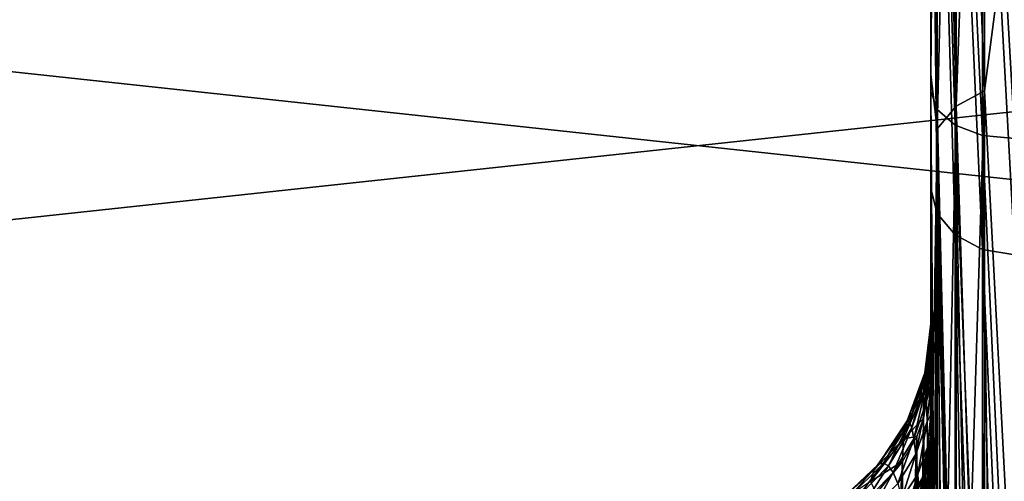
# Model space of a CAD drawing. Header units: metres. Extents: x 59 to 135, y -85 to 87.
# Tile 95 of 210: x 95.583 to 97.277, y 15.923 to 16.718. Entities that reach past the tile are written whole.
import ezdxf

# ---------------------------------------------------------------- set-up
doc = ezdxf.new("R2010")
doc.units = ezdxf.units.M
doc.layers.add('solid_21_404_502_XXX', color=7, linetype='CONTINUOUS')

msp = doc.modelspace()

# ---------------------------------------------------------------- linework, layer by layer
at = {"layer": 'solid_21_404_502_XXX'}
for points in [[(97.193893, 16.568676, 12.334923), (97.242599, 16.594791, 12.354364), (97.242599, 17.916838, 10.344291)], [(97.193893, 17.888641, 10.328012), (97.193893, 16.568676, 12.334923), (97.242599, 17.916838, 10.344291)], [(97.193893, 17.888641, -10.328012), (97.242599, 17.916838, -10.344291), (97.242599, 16.594791, -12.354364)], [(97.242599, 17.916838, 10.344291), (97.242599, 16.594791, 12.354364), (97.300003, 17.035767, 11.758941)], [(97.242599, 16.594791, -12.354364), (97.242599, 17.916838, -10.344291), (97.300003, 17.035767, -11.758941)], [(97.161369, 16.529589, 12.305822), (97.193893, 16.568676, 12.334923), (97.193893, 17.888641, 10.328012)], [(97.161369, 17.846439, 10.303647), (97.161369, 16.529589, 12.305822), (97.193893, 17.888641, 10.328012)], [(97.161369, 17.846439, -10.303647), (97.193893, 17.888641, -10.328012), (97.193893, 16.568676, -12.334923)], [(97.193893, 16.568676, -12.334923), (97.193893, 17.888641, -10.328012), (97.242599, 16.594791, -12.354364)], [(97.161369, 16.529589, -12.305822), (97.150002, 17.348888, -11.014459), (97.161369, 17.846439, -10.303647)], [(97.161369, 17.846439, 10.303647), (97.150002, 17.348888, 11.014459), (97.150002, 16.622854, 12.082316)], [(97.161369, 17.846439, 10.303647), (97.150002, 16.622854, 12.082316), (97.161369, 16.529589, 12.305822)], [(97.161369, 16.529589, -12.305822), (97.161369, 17.846439, -10.303647), (97.193893, 16.568676, -12.334923)], [(97.150002, 17.583521, 6.778514), (97.150002, 16.59466, 8.929971), (97.150002, 17.348888, 11.014459)], [(97.160919, 16.562813, 8.870572), (97.150002, 16.59466, 8.929971), (97.150002, 17.583521, 6.778514)], [(97.160919, 17.542206, 6.729403), (97.160919, 16.562813, 8.870572), (97.150002, 17.583521, 6.778514)], [(97.192139, 16.535847, 8.819092), (97.160919, 16.562813, 8.870572), (97.160919, 17.542206, 6.729403)], [(97.192139, 16.535847, 8.819092), (97.160919, 17.542206, 6.729403), (97.192139, 17.507101, 6.6867)], [(97.192139, 17.507101, 6.6867), (97.239098, 17.48373, 6.655826), (97.239098, 16.518394, 8.781998)], [(97.192139, 16.535847, 8.819092), (97.192139, 17.507101, 6.6867), (97.239098, 16.518394, 8.781998)], [(97.239098, 17.48373, 6.655826), (97.294762, 17.475668, 6.640934), (97.294762, 16.513247, 8.76434)], [(97.239098, 16.518394, 8.781998), (97.239098, 17.48373, 6.655826), (97.294762, 16.513247, 8.76434)], [(97.150002, 17.455269, -7.102259), (97.150002, 17.348888, -11.014459), (97.150002, 16.622854, -12.082316)], [(97.150002, 16.426823, -9.235074), (97.150002, 17.455269, -7.102259), (97.150002, 16.622854, -12.082316)], [(97.160919, 16.384005, -9.196643), (97.150002, 17.455269, -7.102259), (97.150002, 16.426823, -9.235074)], [(97.160919, 16.384005, -9.196643), (97.160919, 17.405582, -7.075277), (97.150002, 17.455269, -7.102259)], [(97.192139, 16.347082, -9.164251), (97.160919, 17.405582, -7.075277), (97.160919, 16.384005, -9.196643)], [(97.192139, 17.362885, -7.052717), (97.160919, 17.405582, -7.075277), (97.192139, 16.347082, -9.164251)], [(97.192139, 17.362885, -7.052717), (97.239098, 16.322151, -9.141564), (97.239098, 17.333809, -7.037039)], [(97.192139, 17.362885, -7.052717), (97.192139, 16.347082, -9.164251), (97.239098, 16.322151, -9.141564)], [(97.161369, 16.529589, -12.305822), (97.150002, 16.622854, -12.082316), (97.150002, 17.348888, -11.014459)], [(97.150002, 16.59466, 8.929971), (97.150002, 16.622854, 12.082316), (97.150002, 17.348888, 11.014459)], [(97.239098, 17.333809, -7.037039), (97.294762, 16.312828, -9.131956), (97.294762, 17.322561, -7.030636)], [(97.239098, 17.333809, -7.037039), (97.239098, 16.322151, -9.141564), (97.294762, 16.312828, -9.131956)], [(89.5, 17.282795, 11.929121), (104, 17.282795, 11.929121), (104, 15.718587, 13.92572)], [(89.5, 15.718587, 13.92572), (89.5, 17.282795, 11.929121), (104, 15.718587, 13.92572)], [(89.5, 15.718587, -13.92572), (104, 15.718587, -13.92572), (104, 17.282795, -11.929121)], [(89.5, 17.282795, -11.929121), (89.5, 15.718587, -13.92572), (104, 17.282795, -11.929121)], [(103.5, 17.215748, -15.251822), (103.5, 15.251822, -17.215748), (70.300003, 17.215731, -15.251806)], [(103.5, 17.215748, 15.251822), (70.300003, 17.215731, 15.251806), (70.300003, 15.251822, 17.215748)], [(103.5, 15.251822, 17.215748), (103.5, 17.215748, 15.251822), (70.300003, 15.251822, 17.215748)], [(103.5, 15.251822, -17.215748), (70.300003, 15.251822, -17.215748), (70.300003, 17.215731, -15.251806)], [(97.242599, 16.594791, 12.354364), (97.300003, 15.494172, 13.726639), (97.300003, 17.035767, 11.758941)], [(97.242599, 16.594791, -12.354364), (97.300003, 17.035767, -11.758941), (97.300003, 15.494172, -13.726639)], [(97.150002, 15.986981, -12.328643), (97.150002, 16.622854, -12.082316), (97.150002, 15.831283, -13.102374)], [(97.161369, 16.529589, -12.305822), (97.150002, 15.831283, -13.102374), (97.150002, 16.622854, -12.082316)], [(97.150002, 15.986981, -12.328643), (97.150002, 16.426823, -9.235074), (97.150002, 16.622854, -12.082316)], [(97.150002, 15.90354, 12.480392), (97.150002, 15.831283, 13.102374), (97.150002, 16.622854, 12.082316)], [(97.161369, 16.529589, 12.305822), (97.150002, 16.622854, 12.082316), (97.150002, 15.831283, 13.102374)], [(97.150002, 15.952631, 12.433722), (97.150002, 15.90354, 12.480392), (97.150002, 16.622854, 12.082316)], [(97.150002, 15.997123, 12.387161), (97.150002, 15.952631, 12.433722), (97.150002, 16.622854, 12.082316)], [(97.150002, 16.037066, 12.340709), (97.150002, 15.997123, 12.387161), (97.150002, 16.622854, 12.082316)], [(97.150002, 16.088282, 12.271242), (97.150002, 16.037066, 12.340709), (97.150002, 16.622854, 12.082316)], [(97.150002, 16.128073, 12.201734), (97.150002, 16.088282, 12.271242), (97.150002, 16.622854, 12.082316)], [(97.150002, 16.157619, 12.133861), (97.150002, 16.128073, 12.201734), (97.150002, 16.622854, 12.082316)], [(97.150002, 16.177586, 12.068625), (97.150002, 16.157619, 12.133861), (97.150002, 16.622854, 12.082316)], [(97.150002, 16.189627, 12.006916), (97.150002, 16.177586, 12.068625), (97.150002, 16.622854, 12.082316)], [(97.150002, 16.194378, 11.94908), (97.150002, 16.189627, 12.006916), (97.150002, 16.622854, 12.082316)], [(97.150002, 16.59466, 8.929971), (97.150002, 16.194378, 11.94908), (97.150002, 16.622854, 12.082316)], [(97.150002, 16.59466, 8.929971), (97.150002, 16.192541, 11.895497), (97.150002, 16.194378, 11.94908)], [(97.150002, 16.59466, 8.929971), (97.150002, 16.184933, 11.846784), (97.150002, 16.192541, 11.895497)], [(97.150002, 16.59466, 8.929971), (97.150002, 16.154682, 11.764929), (97.150002, 16.184933, 11.846784)], [(97.150002, 16.59466, 8.929971), (97.150002, 16.108364, 11.702693), (97.150002, 16.154682, 11.764929)], [(97.150002, 16.59466, 8.929971), (97.150002, 15.34482, 10.939149), (97.150002, 16.108364, 11.702693)], [(97.154785, 15.3304, 10.894581), (97.150002, 15.34482, 10.939149), (97.150002, 16.59466, 8.929971)], [(97.158707, 15.325579, 10.879312), (97.154785, 15.3304, 10.894581), (97.150002, 16.59466, 8.929971)], [(97.160919, 16.562813, 8.870572), (97.158707, 15.325579, 10.879312), (97.150002, 16.59466, 8.929971)], [(97.193893, 15.024648, 14.175024), (97.242599, 15.048329, 14.197367), (97.242599, 16.594791, 12.354364)], [(97.193893, 16.568676, 12.334923), (97.193893, 15.024648, 14.175024), (97.242599, 16.594791, 12.354364)], [(97.193893, 16.568676, -12.334923), (97.242599, 16.594791, -12.354364), (97.242599, 15.048329, -14.197367)], [(97.242599, 16.594791, 12.354364), (97.242599, 15.048329, 14.197367), (97.300003, 15.494172, 13.726639)], [(97.242599, 15.048329, -14.197367), (97.242599, 16.594791, -12.354364), (97.300003, 15.494172, -13.726639)], [(97.169083, 15.317292, 10.851488), (97.158707, 15.325579, 10.879312), (97.160919, 16.562813, 8.870572)], [(97.191818, 15.306621, 10.813439), (97.160919, 16.562813, 8.870572), (97.192139, 16.535847, 8.819092)], [(97.182945, 15.310033, 10.826123), (97.160919, 16.562813, 8.870572), (97.191818, 15.306621, 10.813439)], [(97.182945, 15.310033, 10.826123), (97.169083, 15.317292, 10.851488), (97.160919, 16.562813, 8.870572)], [(97.161369, 14.989202, 14.141582), (97.193893, 15.024648, 14.175024), (97.193893, 16.568676, 12.334923)], [(97.161369, 16.529589, 12.305822), (97.161369, 14.989202, 14.141582), (97.193893, 16.568676, 12.334923)], [(97.161369, 16.529589, -12.305822), (97.193893, 16.568676, -12.334923), (97.193893, 15.024648, -14.175024)], [(97.193893, 15.024648, -14.175024), (97.193893, 16.568676, -12.334923), (97.242599, 15.048329, -14.197367)], [(97.161369, 14.989202, -14.141582), (97.150002, 15.831283, -13.102374), (97.161369, 16.529589, -12.305822)], [(97.161369, 16.529589, 12.305822), (97.150002, 15.831283, 13.102374), (97.150002, 14.977091, 14.070859)], [(97.161369, 16.529589, 12.305822), (97.150002, 14.977091, 14.070859), (97.161369, 14.989202, 14.141582)], [(97.161369, 14.989202, -14.141582), (97.161369, 16.529589, -12.305822), (97.193893, 15.024648, -14.175024)], [(97.217049, 15.299816, 10.786543), (97.191818, 15.306621, 10.813439), (97.192139, 16.535847, 8.819092)], [(97.192139, 16.535847, 8.819092), (97.239098, 16.518394, 8.781998), (97.239471, 15.296229, 10.770329)], [(97.192139, 16.535847, 8.819092), (97.239471, 15.296229, 10.770329), (97.217049, 15.299816, 10.786543)], [(97.239098, 16.518394, 8.781998), (97.294762, 16.513247, 8.76434), (97.294762, 15.294026, 10.751452)], [(97.255463, 15.294698, 10.762097), (97.239098, 16.518394, 8.781998), (97.294762, 15.294026, 10.751452)], [(97.255463, 15.294698, 10.762097), (97.239471, 15.296229, 10.770329), (97.239098, 16.518394, 8.781998)], [(97.150002, 15.869403, -11.950142), (97.150002, 15.140074, -11.220814), (97.150002, 16.426823, -9.235074)], [(97.152756, 15.122223, -11.196806), (97.150002, 16.426823, -9.235074), (97.150002, 15.140074, -11.220814)], [(97.150002, 15.908902, -11.994625), (97.150002, 15.869403, -11.950142), (97.150002, 16.426823, -9.235074)], [(97.150002, 15.940746, -12.040177), (97.150002, 15.908902, -11.994625), (97.150002, 16.426823, -9.235074)], [(97.150002, 15.982277, -12.134676), (97.150002, 15.940746, -12.040177), (97.150002, 16.426823, -9.235074)], [(97.150002, 15.997466, -12.23281), (97.150002, 15.982277, -12.134676), (97.150002, 16.426823, -9.235074)], [(97.150002, 15.986981, -12.328643), (97.150002, 15.997466, -12.23281), (97.150002, 16.426823, -9.235074)], [(97.161354, 15.104479, -11.172679), (97.160919, 16.384005, -9.196643), (97.150002, 16.426823, -9.235074)], [(97.152756, 15.122223, -11.196806), (97.161354, 15.104479, -11.172679), (97.150002, 16.426823, -9.235074)], [(97.192139, 16.347082, -9.164251), (97.160919, 16.384005, -9.196643), (97.193375, 15.074993, -11.13139)], [(97.174583, 15.089096, -11.15137), (97.193375, 15.074993, -11.13139), (97.160919, 16.384005, -9.196643)], [(97.161354, 15.104479, -11.172679), (97.174583, 15.089096, -11.15137), (97.160919, 16.384005, -9.196643)], [(97.192139, 16.347082, -9.164251), (97.240288, 15.055938, -11.103149), (97.239098, 16.322151, -9.141564)], [(97.192139, 16.347082, -9.164251), (97.214882, 15.064204, -11.115685), (97.240288, 15.055938, -11.103149)], [(97.192139, 16.347082, -9.164251), (97.193375, 15.074993, -11.13139), (97.214882, 15.064204, -11.115685)], [(97.239098, 16.322151, -9.141564), (97.294762, 15.049412, -11.091266), (97.294762, 16.312828, -9.131956)], [(97.239098, 16.322151, -9.141564), (97.267052, 15.05105, -11.095061), (97.294762, 15.049412, -11.091266)], [(97.239098, 16.322151, -9.141564), (97.240288, 15.055938, -11.103149), (97.267052, 15.05105, -11.095061)], [(97.13916, 16.102615, 11.917022), (97.150002, 16.192541, 11.895497), (97.150002, 16.184933, 11.846784)], [(97.140114, 16.109793, 11.991173), (97.150002, 16.192541, 11.895497), (97.13916, 16.102615, 11.917022)], [(97.140114, 16.109793, 11.991173), (97.150002, 16.189627, 12.006916), (97.150002, 16.194378, 11.94908)], [(97.140114, 16.109793, 11.991173), (97.150002, 16.194378, 11.94908), (97.150002, 16.192541, 11.895497)], [(97.141106, 16.103836, 12.064322), (97.150002, 16.189627, 12.006916), (97.140114, 16.109793, 11.991173)], [(97.141106, 16.103836, 12.064322), (97.150002, 16.177586, 12.068625), (97.150002, 16.189627, 12.006916)], [(97.138344, 16.077837, 11.844304), (97.150002, 16.184933, 11.846784), (97.150002, 16.154682, 11.764929)], [(97.13916, 16.102615, 11.917022), (97.150002, 16.184933, 11.846784), (97.138344, 16.077837, 11.844304)], [(97.142075, 16.087164, 12.135614), (97.150002, 16.177586, 12.068625), (97.141106, 16.103836, 12.064322)], [(97.142075, 16.087164, 12.135614), (97.150002, 16.157619, 12.133861), (97.150002, 16.177586, 12.068625)], [(97.137863, 16.030945, 11.780145), (97.150002, 16.154682, 11.764929), (97.150002, 16.108364, 11.702693)], [(97.138344, 16.077837, 11.844304), (97.150002, 16.154682, 11.764929), (97.137863, 16.030945, 11.780145)], [(97.142998, 16.060921, 12.204481), (97.150002, 16.157619, 12.133861), (97.142075, 16.087164, 12.135614)], [(97.142998, 16.060921, 12.204481), (97.150002, 16.128073, 12.201734), (97.150002, 16.157619, 12.133861)], [(97.142998, 16.060921, 12.204481), (97.150002, 16.088282, 12.271242), (97.150002, 16.128073, 12.201734)], [(97.140114, 16.109793, 11.991173), (97.109726, 16.026979, 12.025741), (97.113579, 16.025173, 12.085822)], [(97.140114, 16.109793, 11.991173), (97.13916, 16.102615, 11.917022), (97.109726, 16.026979, 12.025741)], [(97.141106, 16.103836, 12.064322), (97.140114, 16.109793, 11.991173), (97.113579, 16.025173, 12.085822)], [(97.141106, 16.103836, 12.064322), (97.113579, 16.025173, 12.085822), (97.117455, 16.014685, 12.145172)], [(97.142075, 16.087164, 12.135614), (97.141106, 16.103836, 12.064322), (97.117455, 16.014685, 12.145172)], [(97.143982, 15.290122, 10.993848), (97.137863, 16.030945, 11.780145), (97.150002, 16.108364, 11.702693)], [(97.143982, 15.290122, 10.993848), (97.150002, 16.108364, 11.702693), (97.150002, 15.34482, 10.939149)], [(97.13916, 16.102615, 11.917022), (97.106117, 16.018404, 11.965418), (97.109726, 16.026979, 12.025741)], [(97.13916, 16.102615, 11.917022), (97.138344, 16.077837, 11.844304), (97.106117, 16.018404, 11.965418)], [(97.142075, 16.087164, 12.135614), (97.117455, 16.014685, 12.145172), (97.121201, 15.996161, 12.203473)], [(97.142998, 16.060921, 12.204481), (97.142075, 16.087164, 12.135614), (97.121201, 15.996161, 12.203473)], [(97.143829, 16.025667, 12.270388), (97.150002, 16.088282, 12.271242), (97.142998, 16.060921, 12.204481)], [(97.143829, 16.025667, 12.270388), (97.150002, 16.037066, 12.340709), (97.150002, 16.088282, 12.271242)], [(97.138344, 16.077837, 11.844304), (97.10321, 15.996132, 11.9065), (97.106117, 16.018404, 11.965418)], [(97.138344, 16.077837, 11.844304), (97.137863, 16.030945, 11.780145), (97.10321, 15.996132, 11.9065)], [(97.142998, 16.060921, 12.204481), (97.121201, 15.996161, 12.203473), (97.124672, 15.969704, 12.260367)], [(97.143829, 16.025667, 12.270388), (97.142998, 16.060921, 12.204481), (97.124672, 15.969704, 12.260367)], [(97.144531, 15.981804, 12.332917), (97.150002, 16.037066, 12.340709), (97.143829, 16.025667, 12.270388)], [(97.144531, 15.981804, 12.332917), (97.150002, 15.997123, 12.387161), (97.150002, 16.037066, 12.340709)], [(97.106117, 16.018404, 11.965418), (97.052483, 15.942573, 12.008994), (97.060303, 15.952381, 12.056877)], [(97.106117, 16.018404, 11.965418), (97.10321, 15.996132, 11.9065), (97.052483, 15.942573, 12.008994)], [(97.109726, 16.026979, 12.025741), (97.060303, 15.952381, 12.056877), (97.068764, 15.954293, 12.105193)], [(97.109726, 16.026979, 12.025741), (97.106117, 16.018404, 11.965418), (97.060303, 15.952381, 12.056877)], [(97.113579, 16.025173, 12.085822), (97.109726, 16.026979, 12.025741), (97.068764, 15.954293, 12.105193)], [(97.113579, 16.025173, 12.085822), (97.068764, 15.954293, 12.105193), (97.077332, 15.949365, 12.153785)], [(97.117455, 16.014685, 12.145172), (97.113579, 16.025173, 12.085822), (97.077332, 15.949365, 12.153785)], [(97.137863, 16.030945, 11.780145), (97.12606, 16.000284, 11.81079), (97.10321, 15.996132, 11.9065)], [(97.143829, 16.025667, 12.270388), (97.124672, 15.969704, 12.260367), (97.127686, 15.935165, 12.315477)], [(97.126068, 15.23674, 11.047229), (97.12606, 16.000284, 11.81079), (97.137863, 16.030945, 11.780145)], [(97.126068, 15.23674, 11.047229), (97.137863, 16.030945, 11.780145), (97.143982, 15.290122, 10.993848)], [(97.144531, 15.981804, 12.332917), (97.143829, 16.025667, 12.270388), (97.127686, 15.935165, 12.315477)], [(97.117455, 16.014685, 12.145172), (97.077332, 15.949365, 12.153785), (97.085663, 15.937795, 12.202562)], [(97.121201, 15.996161, 12.203473), (97.117455, 16.014685, 12.145172), (97.085663, 15.937795, 12.202562)], [(97.10321, 15.996132, 11.9065), (97.04631, 15.922592, 11.962476), (97.052483, 15.942573, 12.008994)], [(97.10321, 15.996132, 11.9065), (97.101746, 15.956828, 11.854229), (97.04631, 15.922592, 11.962476)], [(97.121201, 15.996161, 12.203473), (97.085663, 15.937795, 12.202562), (97.093452, 15.919271, 12.251335)], [(97.124672, 15.969704, 12.260367), (97.121201, 15.996161, 12.203473), (97.093452, 15.919271, 12.251335)], [(97.096687, 15.185962, 11.098008), (97.101746, 15.956828, 11.854229), (97.12606, 16.000284, 11.81079)], [(97.096687, 15.185962, 11.098008), (97.12606, 16.000284, 11.81079), (97.126068, 15.23674, 11.047229)], [(97.12606, 16.000284, 11.81079), (97.101746, 15.956828, 11.854229), (97.10321, 15.996132, 11.9065)], [(97.135788, 15.895956, -12.366193), (97.150002, 15.986981, -12.328643), (97.150002, 15.953671, -12.413629)], [(97.136307, 15.923079, -12.292341), (97.150002, 15.986981, -12.328643), (97.135788, 15.895956, -12.366193)], [(97.136307, 15.923079, -12.292341), (97.150002, 15.997466, -12.23281), (97.150002, 15.986981, -12.328643)], [(97.1371, 15.930324, -12.212499), (97.150002, 15.997466, -12.23281), (97.136307, 15.923079, -12.292341)], [(97.1371, 15.930324, -12.212499), (97.150002, 15.982277, -12.134676), (97.150002, 15.997466, -12.23281)], [(97.145027, 15.930013, 12.392138), (97.150002, 15.997123, 12.387161), (97.144531, 15.981804, 12.332917)], [(97.145027, 15.930013, 12.392138), (97.150002, 15.952631, 12.433722), (97.150002, 15.997123, 12.387161)], [(97.150002, 15.953671, -12.413629), (97.150002, 15.986981, -12.328643), (97.150002, 15.831283, -13.102374)], [(97.124672, 15.969704, 12.260367), (97.093452, 15.919271, 12.251335), (97.100288, 15.89315, 12.299766)], [(97.127686, 15.935165, 12.315477), (97.124672, 15.969704, 12.260367), (97.100288, 15.89315, 12.299766)], [(97.144531, 15.981804, 12.332917), (97.127686, 15.935165, 12.315477), (97.129929, 15.892489, 12.368552)], [(97.145027, 15.930013, 12.392138), (97.144531, 15.981804, 12.332917), (97.129929, 15.892489, 12.368552)], [(97.137993, 15.91679, -12.132189), (97.150002, 15.982277, -12.134676), (97.1371, 15.930324, -12.212499)], [(97.137993, 15.91679, -12.132189), (97.150002, 15.940746, -12.040177), (97.150002, 15.982277, -12.134676)], [(97.060303, 15.952381, 12.056877), (96.994293, 15.889662, 12.083058), (97.008858, 15.894678, 12.121488)], [(97.060303, 15.952381, 12.056877), (97.052483, 15.942573, 12.008994), (96.994293, 15.889662, 12.083058)], [(97.068764, 15.954293, 12.105193), (97.008858, 15.894678, 12.121488), (97.023674, 15.894412, 12.161032)], [(97.068764, 15.954293, 12.105193), (97.060303, 15.952381, 12.056877), (97.008858, 15.894678, 12.121488)], [(97.077332, 15.949365, 12.153785), (97.068764, 15.954293, 12.105193), (97.023674, 15.894412, 12.161032)], [(97.101746, 15.956828, 11.854229), (97.056534, 15.902536, 11.908516), (97.04631, 15.922592, 11.962476)], [(97.056549, 15.139009, 11.144961), (97.056534, 15.902536, 11.908516), (97.101746, 15.956828, 11.854229)], [(97.056549, 15.139009, 11.144961), (97.101746, 15.956828, 11.854229), (97.096687, 15.185962, 11.098008)], [(97.135536, 15.850806, -12.427528), (97.150002, 15.953671, -12.413629), (97.150002, 15.90354, -12.480392)], [(97.135788, 15.895956, -12.366193), (97.150002, 15.953671, -12.413629), (97.135536, 15.850806, -12.427528)], [(97.145027, 15.930013, 12.392138), (97.145142, 15.872566, 12.449418), (97.150002, 15.952631, 12.433722)], [(97.145142, 15.872566, 12.449418), (97.150002, 15.90354, 12.480392), (97.150002, 15.952631, 12.433722)], [(97.150002, 15.90354, -12.480392), (97.150002, 15.953671, -12.413629), (97.150002, 15.831283, -13.102374)], [(97.052483, 15.942573, 12.008994), (96.980896, 15.878851, 12.045616), (96.994293, 15.889662, 12.083058)], [(97.052483, 15.942573, 12.008994), (97.04631, 15.922592, 11.962476), (96.980896, 15.878851, 12.045616)], [(97.077332, 15.949365, 12.153785), (97.023674, 15.894412, 12.161032), (97.038139, 15.888689, 12.201797)], [(97.085663, 15.937795, 12.202562), (97.077332, 15.949365, 12.153785), (97.038139, 15.888689, 12.201797)], [(97.085663, 15.937795, 12.202562), (97.038139, 15.888689, 12.201797), (97.05172, 15.876847, 12.243738)], [(97.093452, 15.919271, 12.251335), (97.085663, 15.937795, 12.202562), (97.05172, 15.876847, 12.243738)], [(97.127686, 15.935165, 12.315477), (97.100288, 15.89315, 12.299766), (97.105431, 15.858706, 12.347317)], [(97.129929, 15.892489, 12.368552), (97.127686, 15.935165, 12.315477), (97.105431, 15.858706, 12.347317)], [(97.138817, 15.882821, -12.056511), (97.150002, 15.940746, -12.040177), (97.137993, 15.91679, -12.132189)], [(97.138817, 15.882821, -12.056511), (97.150002, 15.908902, -11.994625), (97.150002, 15.940746, -12.040177)], [(97.136307, 15.923079, -12.292341), (97.096954, 15.864791, -12.277519), (97.100174, 15.873937, -12.21309)], [(97.136307, 15.923079, -12.292341), (97.135788, 15.895956, -12.366193), (97.096954, 15.864791, -12.277519)], [(97.1371, 15.930324, -12.212499), (97.100174, 15.873937, -12.21309), (97.10347, 15.865918, -12.146349)], [(97.1371, 15.930324, -12.212499), (97.136307, 15.923079, -12.292341), (97.100174, 15.873937, -12.21309)], [(97.137993, 15.91679, -12.132189), (97.1371, 15.930324, -12.212499), (97.10347, 15.865918, -12.146349)], [(97.145027, 15.930013, 12.392138), (97.129929, 15.892489, 12.368552), (97.130699, 15.842925, 12.419777)], [(97.145027, 15.930013, 12.392138), (97.130699, 15.842925, 12.419777), (97.135109, 15.849991, 12.426843)], [(97.145027, 15.930013, 12.392138), (97.135109, 15.849991, 12.426843), (97.145142, 15.872566, 12.449418)]]:
    msp.add_3dface(points, dxfattribs=at)

doc.saveas('drawing.dxf')
